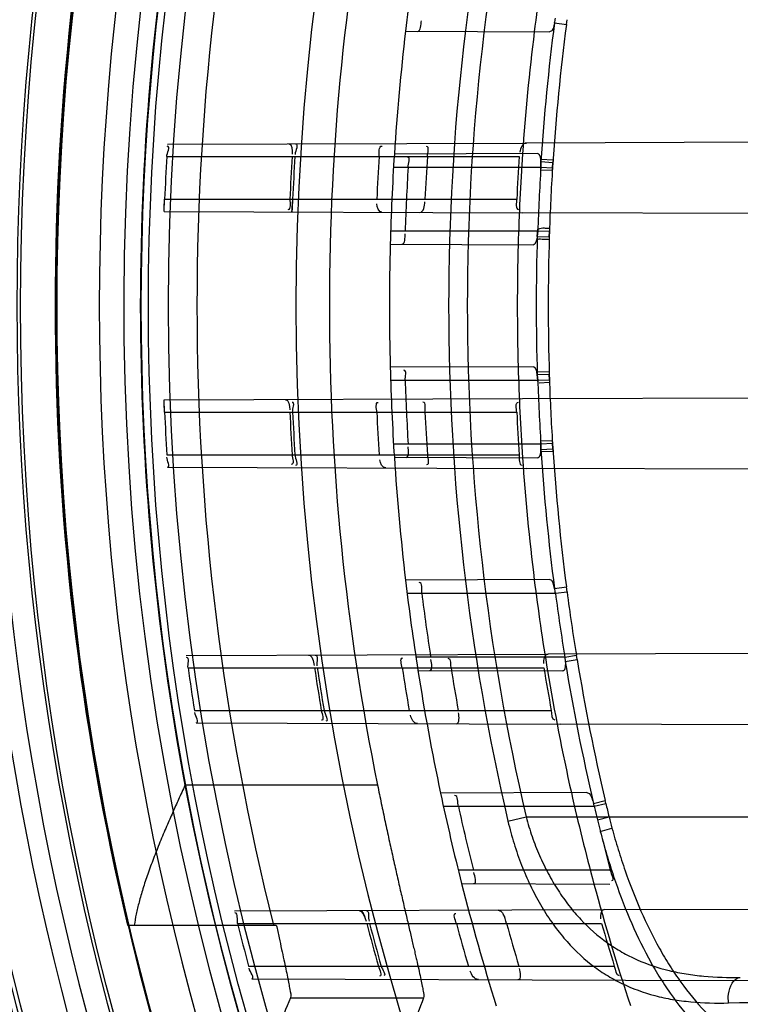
# Model space of a CAD drawing. Header units: millimetres. Extents: x 0 to 297, y 0 to 210.
# Tile 14 of 256: x 146.45 to 146.551, y 91.115 to 91.254. Entities that reach past the tile are written whole.
import ezdxf

# ---------------------------------------------------------------- set-up
doc = ezdxf.new("R2010")
doc.units = ezdxf.units.MM
doc.header["$LTSCALE"] = 16.335
doc.layers.get('0').update_dxf_attribs({"linetype": 'CONTINUOUS'})
for name, color, linetype in [('01_GLOBAL', 7, 'CONTINUOUS'), ('INTFCLR_144815', 7, 'CONTINUOUS'), ('INTFCLR_72935', 7, 'CONTINUOUS')]:
    doc.layers.add(name, color=color, linetype=linetype)

msp = doc.modelspace()

# ---------------------------------------------------------------- linework, layer by layer
at = {"color": 7, "linetype": 'Continuous'}
msp.add_circle((147.7028034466, 92.1254639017), 2.28, dxfattribs=at)
at = {"color": 9, "linetype": 'Continuous'}
msp.add_arc((147.7028034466, 92.1254639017), 2.2507792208, 182.9674534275, 267.0325465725, dxfattribs=at)
at = {"layer": '01_GLOBAL', "color": 7, "linetype": 'Continuous'}
msp.add_circle((147.7028034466, 92.1254639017), 2.31, dxfattribs=at)
at = {"layer": 'INTFCLR_144815', "color": 9, "linetype": 'Continuous'}
for p, q in [((146.5000317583, 91.145765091), (146.4729197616, 91.145765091)), ((146.4877559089, 91.1158062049), (146.5065123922, 91.1158062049))]:
    msp.add_line(p, q, dxfattribs=at)
at = {"layer": 'INTFCLR_144815', "color": 6, "linetype": 'Continuous'}
msp.add_line((146.464841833, 91.12605125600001), (146.4857805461, 91.12605125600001), dxfattribs=at)
for radius in [0.3828680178, 0.364857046]:
    msp.add_circle((146.8326356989, 91.21329615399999), radius, dxfattribs=at)
for radius, start, end in [(0.5278075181, 313.9937911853, 154.5150993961), (0.5098075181, 312.9543589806, 154.5144414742), (0.49294334, 108.7136429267, 257.7559644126), (0.3966228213, 45.0000000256, 314.9999999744), (0.3959130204, 44.99999995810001, 315.0000000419), (0.3953393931, 44.99999997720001, 315.0000000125), (0.3833823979, 47.86578076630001, 312.1342192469), (0.3779020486, 45.72777364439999, 314.2722263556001), (0.3659046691, 45.6663486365, 314.3336513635), (0.3580299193, 165.8961331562, 194.1038668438), (0.3393903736, 168.5228250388, 191.4771749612), (0.4320000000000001, 180, 209.9999999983), (0.366, 190.6326298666, 247.7397281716)]:
    msp.add_arc((146.8326356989, 91.21329615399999), radius, start, end, dxfattribs=at)
at = {"layer": 'INTFCLR_144815', "color": 9, "linetype": 'Continuous'}
for centre, radius, start, end in [((146.8326356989, 91.21329615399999), 0.4131757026, 52.2436298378, 307.7563701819), ((146.8326356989, 91.21329615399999), 0.4896672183, 125.9035433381, 247.5002459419), ((146.8326356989, 91.21329615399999), 0.3891912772, 52.5411294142, 307.4588705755), ((146.8326356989, 91.21329615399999), 0.3777730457, 45.7280221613, 314.2719778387), ((146.8326356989, 91.21329615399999), 0.3717739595, 45.73034182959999, 314.2696581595), ((146.832635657, 91.2132961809), 0.4417329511, 125.9035433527, 247.5002459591), ((146.8326356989, 91.21329615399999), 0.4162669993, 128.484146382, 209.9999999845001), ((146.8326356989, 91.21329615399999), 0.3683327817, 128.4841463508, 246.0405071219), ((146.8326356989, 91.21329615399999), 0.386609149, 159.8664381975, 203.1335617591), ((146.8326356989, 91.21329615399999), 0.3780000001, 166.6554352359, 193.3445647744), ((146.8326356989, 91.21329615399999), 0.3660000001, 169.3673701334, 190.6326298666)]:
    msp.add_arc(centre, radius, start, end, dxfattribs=at)
at = {"layer": 'INTFCLR_144815', "color": 6, "linetype": 'Continuous'}
for centre, major_axis, ratio, start_param, end_param in [((146.8326356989, 90.8616401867), (0, 0.5277520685), 0.7456587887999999, 1.0683155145, 1.0777008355), ((146.8326356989, 90.88322483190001), (0, 0.4953586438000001), 0.7456587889, 1.0820479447, 1.0919724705)]:
    msp.add_ellipse(centre, major_axis=major_axis, ratio=ratio, start_param=start_param, end_param=end_param, dxfattribs=at)
for points, knots in [([(146.4729197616, 91.145765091), (146.4726157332, 91.1450980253), (146.4720414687, 91.1438318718), (146.4711809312, 91.1419026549), (146.4703046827, 91.1398948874), (146.4693926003, 91.1377250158), (146.468498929, 91.1354860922), (146.4676903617, 91.1333056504), (146.4670085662, 91.1312632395), (146.4664615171, 91.12938228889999), (146.466052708, 91.1276699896), (146.4658604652, 91.1265738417), (146.4657897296, 91.12605125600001)], [0, 0, 0, 0, 0.1045982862, 0.1983703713, 0.3014069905, 0.4171606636, 0.5341986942, 0.6453462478, 0.7489281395, 0.8413582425, 0.9247560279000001, 1, 1, 1, 1]), ([(146.5000317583, 91.145765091), (146.5001188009, 91.1453363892), (146.5002938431, 91.1444795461), (146.5005592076, 91.1431962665), (146.5008268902, 91.1419171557), (146.5010963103, 91.14064470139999), (146.5013668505, 91.13938139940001), (146.5016378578, 91.13812974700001), (146.5019086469, 91.1368922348), (146.5021784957, 91.13567137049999), (146.5024466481, 91.1344696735), (146.5027123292, 91.13328961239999), (146.5029747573, 91.1321335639), (146.5032331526, 91.13100379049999), (146.5034867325, 91.12990247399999), (146.5037347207, 91.1288316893), (146.5039763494, 91.1277934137), (146.5042108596, 91.1267895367), (146.5044375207, 91.12582179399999), (146.5046556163, 91.124891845), (146.5048644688, 91.1240011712), (146.5050634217, 91.12315121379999), (146.5052518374, 91.1223432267), (146.5054292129, 91.12157838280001), (146.5056428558, 91.12064814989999), (146.5058812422, 91.1195999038), (146.506119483, 91.1184845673), (146.5063212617, 91.11755528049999), (146.5064375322, 91.1167003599), (146.5066298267, 91.1161023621), (146.5065123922, 91.1158062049)], [0, 0, 0, 0, 0.0427966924, 0.08555823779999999, 0.1282023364, 0.1706459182, 0.2128052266, 0.2545964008, 0.2959354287, 0.3367384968, 0.3769192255, 0.4163916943, 0.45507645, 0.4928956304, 0.5297741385, 0.5656400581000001, 0.6004257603, 0.6340655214, 0.666495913, 0.697664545, 0.7275131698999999, 0.7559962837, 0.7830653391, 0.8086820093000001, 0.8328060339, 0.8764527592, 0.9137808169, 0.9446172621, 0.9688315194, 1, 1, 1, 1]), ([(146.4857805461, 91.12605125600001), (146.4859103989, 91.1254613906), (146.4861597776, 91.12432965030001), (146.4865159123, 91.12270826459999), (146.4868336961, 91.121242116), (146.4871121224, 91.1199393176), (146.4873396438, 91.1188097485), (146.4875376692, 91.1178513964), (146.4876626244, 91.11688822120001), (146.4879094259, 91.11618085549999), (146.4877559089, 91.1158062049)], [0, 0, 0, 0, 0.1734866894, 0.332879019, 0.4767977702, 0.6044636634, 0.715319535, 0.8084039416, 0.8837034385, 1, 1, 1, 1])]:
    msp.add_open_spline(points, degree=3, knots=knots, dxfattribs=at)
at = {"layer": 'INTFCLR_72935', "color": 9, "linetype": 'Continuous'}
for p, q in [((146.5249406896, 91.2531141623), (146.5266149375, 91.2528934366)), ((146.5266149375, 91.2528934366), (146.5266997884, 91.2535773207)), ((146.5039689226, 91.25194342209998), (146.5242530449, 91.2518726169)), ((146.4704401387, 91.2360318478), (146.5209908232, 91.23620830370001)), ((146.4703584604, 91.23429615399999), (146.519969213, 91.23429615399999)), ((146.5225884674, 91.2347138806), (146.5023937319, 91.2346433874)), ((146.5022795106, 91.232796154), (146.523025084, 91.232796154)), ((146.4700604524, 91.22829615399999), (146.5196245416, 91.22829615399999)), ((146.4699698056, 91.2265621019), (146.5204239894, 91.22638598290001)), ((146.5225888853, 91.223796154), (146.5018711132, 91.223796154)), ((146.5018176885, 91.22195093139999), (146.5219681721, 91.2218805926)), ((146.5219681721, 91.20471171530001), (146.5018176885, 91.2046413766)), ((146.5018711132, 91.202796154), (146.5225888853, 91.202796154)), ((146.4699698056, 91.20003020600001), (146.5204239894, 91.2002063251)), ((146.4700604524, 91.19829615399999), (146.5196245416, 91.19829615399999)), ((146.523025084, 91.193796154), (146.5022795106, 91.193796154)), ((146.4703584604, 91.19229615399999), (146.519969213, 91.19229615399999)), ((146.5023937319, 91.1919489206), (146.5225884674, 91.1918784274)), ((146.4704401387, 91.1905604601), (146.5209908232, 91.1903840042)), ((146.5242530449, 91.17471969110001), (146.5039689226, 91.1746488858)), ((146.5041920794, 91.172796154), (146.5250688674, 91.172796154)), ((146.52494069, 91.17347814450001), (146.5266149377, 91.17369886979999)), ((146.5250688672, 91.17279615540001), (146.5266997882, 91.1730149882)), ((146.5266997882, 91.1730149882), (146.5266149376, 91.1736988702)), ((146.4730853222, 91.16404108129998), (146.5240276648, 91.1642189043)), ((146.526389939, 91.163796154), (146.5054274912, 91.163796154)), ((146.5263899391, 91.1637961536), (146.528020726, 91.1640647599)), ((146.5264588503, 91.1631740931), (146.5281244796, 91.1634519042)), ((146.5281244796, 91.1634519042), (146.5280207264, 91.1640647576)), ((146.4733521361, 91.16229615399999), (146.5234370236, 91.16229615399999)), ((146.5057140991, 91.1619373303), (146.5261345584, 91.1618660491)), ((146.4742551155, 91.156296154), (146.5244849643, 91.156296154)), ((146.4745142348, 91.1545462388), (146.5257564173, 91.1543673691)), ((146.5295057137, 91.14473802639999), (146.5088991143, 91.14466609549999)), ((146.5304245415, 91.1432158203), (146.5320676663, 91.1436041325)), ((146.532165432, 91.1431834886), (146.5320676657, 91.143604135)), ((146.5093011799, 91.142796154), (146.5305369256, 91.142796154)), ((146.5305369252, 91.1427961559), (146.532165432, 91.1431834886)), ((146.5183914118, 91.1406936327), (146.5209469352, 91.141296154)), ((146.5209469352, 91.141296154), (146.8386356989, 91.141296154)), ((146.5309867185, 91.14089789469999), (146.5326148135, 91.14129615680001)), ((146.531385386, 91.1392583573), (146.5330228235, 91.1397370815)), ((146.5327821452, 91.133796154), (146.5113955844, 91.133796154)), ((146.5118667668, 91.1319158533), (146.5327133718, 91.13184308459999)), ((146.4798777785, 91.1280647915), (146.5319463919, 91.128246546)), ((146.4803341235, 91.126296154), (146.5315642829, 91.126296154)), ((146.4818703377, 91.120296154), (146.5333602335, 91.120296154)), ((146.4823218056, 91.1185189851), (146.5349278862, 91.1183353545))]:
    msp.add_line(p, q, dxfattribs=at)
at = {"layer": 'INTFCLR_72935', "color": 6, "linetype": 'Continuous'}
for p, q in [((146.5569833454, 91.2363339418), (146.5209908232, 91.23620830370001)), ((146.5563263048, 91.22626065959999), (146.5204239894, 91.22638598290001)), ((146.5204239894, 91.2002063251), (146.5563263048, 91.2003316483)), ((146.5569833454, 91.19025836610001), (146.5209908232, 91.1903840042)), ((146.5603879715, 91.16434582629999), (146.5240276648, 91.1642189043)), ((146.5263899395, 91.1637961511), (146.5264588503, 91.1631740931)), ((146.5624001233, 91.1542394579), (146.5257564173, 91.1543673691)), ((146.5319463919, 91.128246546), (146.5693796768, 91.1283772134)), ((146.5349278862, 91.1183353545), (146.5728815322, 91.1182028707))]:
    msp.add_line(p, q, dxfattribs=at)
at = {"layer": 'INTFCLR_72935', "color": 7, "linetype": 'Continuous'}
for p, q in [((146.5230127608, 91.2323966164), (146.5230143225, 91.233951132)), ((146.5230143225, 91.233951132), (146.5247435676, 91.23385767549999)), ((146.5247435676, 91.23385767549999), (146.5246284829, 91.23232057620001)), ((146.5246284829, 91.23232057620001), (146.5230127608, 91.2323966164)), ((146.5230259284, 91.23354558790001), (146.523025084, 91.232796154)), ((146.523025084, 91.2327961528), (146.5246556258, 91.2326915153)), ((146.524711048, 91.2334333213), (146.5230259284, 91.23354558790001)), ((146.5246556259, 91.2326915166), (146.524711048, 91.2334333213)), ((146.4700042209, 91.22707063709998), (146.4700604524, 91.22829615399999)), ((146.4880800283, 91.22829615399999), (146.4880187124, 91.2270262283)), ((146.4699698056, 91.2265621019), (146.4700042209, 91.22707063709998)), ((146.4880187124, 91.2270262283), (146.4879811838, 91.2264992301)), ((146.5225143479, 91.2230299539), (146.5225940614, 91.22409091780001)), ((146.5242290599, 91.2241717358), (146.5241945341, 91.2225940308)), ((146.5225888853, 91.223796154), (146.5225143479, 91.2230299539)), ((146.5225143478, 91.223029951), (146.5242023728, 91.22297598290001)), ((146.524219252, 91.22373989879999), (146.5225888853, 91.223796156)), ((146.524202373, 91.2229759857), (146.5242192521, 91.2237398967)), ((146.5224622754, 91.203967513), (146.5241937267, 91.2040463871)), ((146.522616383, 91.2023854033), (146.5224622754, 91.203967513)), ((146.5242023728, 91.2036163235), (146.5225143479, 91.20356235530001)), ((146.5225143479, 91.203562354), (146.5225888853, 91.202796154)), ((146.5241937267, 91.2040463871), (146.5242282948, 91.2024703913)), ((146.5242192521, 91.20285241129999), (146.524202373, 91.20361632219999)), ((146.5225888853, 91.2027961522), (146.524219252, 91.20285240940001)), ((146.5242282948, 91.2024703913), (146.5227875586, 91.20239438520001)), ((146.4700041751, 91.19952254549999), (146.4699698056, 91.20003020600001)), ((146.4700604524, 91.19829615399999), (146.4700041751, 91.19952254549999)), ((146.5230129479, 91.19424940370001), (146.5246242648, 91.1943236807)), ((146.5230144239, 91.1926968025), (146.5230129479, 91.19424940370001)), ((146.5246556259, 91.1939007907), (146.5230250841, 91.1937961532)), ((146.523025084, 91.193796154), (146.5230259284, 91.19304672)), ((146.5246242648, 91.1943236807), (146.5247393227, 91.1927880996)), ((146.524711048, 91.1931589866), (146.5246556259, 91.1939007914)), ((146.5247393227, 91.1927880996), (146.5230144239, 91.1926968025)), ((146.5230259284, 91.1930467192), (146.5247110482, 91.1931589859)), ((146.4974427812, 91.12812610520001), (146.4977100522, 91.1279865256)), ((146.5172967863, 91.12804961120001), (146.5170023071, 91.1281943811))]:
    msp.add_line(p, q, dxfattribs=at)
at = {"layer": 'INTFCLR_72935', "color": 6, "linetype": 'Continuous'}
for points in [[(146.5225884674, 91.2347138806), (146.5226232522, 91.2347098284), (146.5226574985, 91.23469735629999), (146.5226912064, 91.2346763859), (146.5227246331, 91.2346467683), (146.5227575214, 91.2346085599), (146.5227890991, 91.23456229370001), (146.5228193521, 91.2345082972), (146.5228482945, 91.2344469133), (146.5228751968, 91.234379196), (146.5228997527, 91.2343063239), (146.5229222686, 91.2342283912), (146.5229429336, 91.2341447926), (146.5229619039, 91.2340553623), (146.5229790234, 91.2339609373), (146.5229940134, 91.2338622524), (146.5230067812, 91.23375987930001), (146.5230174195, 91.23365417), (146.5230259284, 91.23354558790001)], [(146.5225143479, 91.2230299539), (146.5224970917, 91.222933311), (146.5224785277, 91.2228393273), (146.5224586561, 91.2227482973), (146.5224374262, 91.2226606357), (146.5224148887, 91.2225764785), (146.5223911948, 91.2224957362), (146.5223662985, 91.22241850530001), (146.5223402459, 91.2223453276), (146.5223133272, 91.22227676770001), (146.5222854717, 91.2222130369), (146.52225675, 91.2221543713), (146.522227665, 91.2221012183), (146.5221983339, 91.22205384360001), (146.5221686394, 91.2220121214), (146.5221387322, 91.2219759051), (146.5221081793, 91.2219449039), (146.5220774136, 91.22191986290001), (146.5220478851, 91.2219015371), (146.522020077, 91.2218894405), (146.521993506, 91.22188266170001), (146.5219681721, 91.2218805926)], [(146.5219681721, 91.20471171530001), (146.5219854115, 91.2047107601), (146.5220027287, 91.2047077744), (146.5220201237, 91.2047027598), (146.5220376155, 91.20469572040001), (146.5220551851, 91.20468666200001), (146.5220727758, 91.20467559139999), (146.5220903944, 91.2046625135), (146.5221080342, 91.20464744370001), (146.5221256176, 91.20463041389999), (146.5221431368, 91.20461145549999), (146.5221605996, 91.2045905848), (146.5221779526, 91.20456781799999), (146.5221952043, 91.20454316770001), (146.5222123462, 91.2045166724), (146.5222292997, 91.2044883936), (146.5222460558, 91.20445838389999), (146.5222626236, 91.2044266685), (146.5222789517, 91.2043932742), (146.5222950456, 91.2043582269), (146.5223108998, 91.2043215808), (146.5223264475, 91.2042834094), (146.5223416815, 91.2042437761), (146.5223566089, 91.2042027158), (146.5223711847, 91.2041602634), (146.5223854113, 91.20411645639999), (146.5223992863, 91.2040713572), (146.5224127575, 91.20402504), (146.5224258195, 91.20397757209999), (146.5224384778, 91.2039289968), (146.5224506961, 91.2038793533), (146.5224624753, 91.20382868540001), (146.5224738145, 91.20377706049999), (146.5224846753, 91.20372455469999), (146.5224950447, 91.2036712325), (146.5225049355, 91.203617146), (146.5225143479, 91.203562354)], [(146.5230259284, 91.19304672), (146.5230184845, 91.1929501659), (146.5230094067, 91.19285614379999), (146.5229986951, 91.1927649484), (146.5229863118, 91.1926769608), (146.5229722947, 91.1925923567), (146.5229567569, 91.1925111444), (146.5229396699, 91.1924334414), (146.5229210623, 91.1923597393), (146.5229011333, 91.19229058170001), (146.5228797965, 91.19222610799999), (146.5228571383, 91.19216661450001), (146.5228336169, 91.192112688), (146.5228093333, 91.1920646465), (146.5227841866, 91.1920221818), (146.5227583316, 91.191984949), (146.5227318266, 91.19195306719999), (146.5227046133, 91.1919267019), (146.5226766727, 91.19190583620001), (146.5226479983, 91.1918906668), (146.5226185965, 91.19188146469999), (146.5225884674, 91.1918784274)], [(146.5264588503, 91.1631740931), (146.5264637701, 91.163067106), (146.5264664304, 91.16296277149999), (146.5264668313, 91.16286144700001), (146.5264649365, 91.1627635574), (146.5264607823, 91.1626693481), (146.5264544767, 91.1625789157), (146.5264460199, 91.1624924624), (146.5264354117, 91.1624104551), (146.5264227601, 91.16233336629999), (146.5264080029, 91.16226145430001), (146.5263912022, 91.162194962), (146.5263726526, 91.1621342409), (146.5263524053, 91.16207964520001), (146.5263304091, 91.1620310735), (146.5263068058, 91.16198828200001), (146.5262815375, 91.1619513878), (146.526254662, 91.16192082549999), (146.5262264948, 91.16189689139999), (146.5261971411, 91.1618797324), (146.5261664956, 91.1618694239), (146.5261345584, 91.1618660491)]]:
    msp.add_lwpolyline(points, dxfattribs=at)
for centre, radius, start, end in [((146.8326356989, 91.21329615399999), 0.3620710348, 90, 270.0000000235), ((146.8326356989, 91.21329615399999), 0.3440948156, 90, 270.0000000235), ((146.8326356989, 91.21329615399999), 0.330931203, 171.0719019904, 173.2935009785), ((146.8326356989, 91.21329615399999), 0.312931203, 170.541958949, 172.9174824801), ((146.5188972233, 91.25460305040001), 0.0062241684, 346.160036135, 352.5512516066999), ((146.8326103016, 91.2132964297), 0.3628600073, 176.6822791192, 177.6308608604), ((146.8322393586, 91.2132964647), 0.3448716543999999, 176.5090249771, 177.5072173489), ((146.832609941, 91.2132964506), 0.3448562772, 176.5088667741, 177.5071037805), ((146.833132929, 91.2132964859), 0.3335472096, 176.3903501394, 177.4225309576), ((146.8326356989, 91.21329615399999), 0.330931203, 176.3014783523, 178.5013841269), ((146.8322389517, 91.21329649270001), 0.3258756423, 176.3052585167, 177.3618125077), ((146.8331324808, 91.2132965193), 0.3138665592, 176.1636884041, 177.2608001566), ((146.8326356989, 91.21329615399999), 0.312931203, 176.076855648, 178.4266729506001), ((146.8323536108, 91.21329678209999), 0.3286021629, 176.5980490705, 178.1689953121), ((146.8323152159, 91.21329536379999), 0.3099042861, 176.3922681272, 178.0582189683), ((146.8326356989, 91.21329615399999), 0.330931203, 181.4986159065, 183.6985216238), ((146.8326356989, 91.21329615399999), 0.312931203, 181.5733270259, 183.9231443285), ((146.8323536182, 91.21329552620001), 0.3286021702, 181.8310047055, 183.4019509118), ((146.8323152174, 91.2132969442), 0.3099042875, 181.9417809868, 183.6077322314), ((146.8326103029, 91.2132958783), 0.3628600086, 182.3691391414, 183.317720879), ((146.8322393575, 91.2132958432), 0.3448716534, 182.4927826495, 183.4909750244), ((146.8326099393, 91.2132958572), 0.3448562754, 182.492896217, 183.4911332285), ((146.8331329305, 91.2132958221), 0.3335472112, 182.5774690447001, 183.6096498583), ((146.8322389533, 91.2132958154), 0.3258756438, 182.6381874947, 183.6947414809), ((146.8331324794, 91.2132957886), 0.3138665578, 182.7391998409, 183.8363115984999), ((146.8326356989, 91.21329615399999), 0.330931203, 186.706499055, 188.9280979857), ((146.8326356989, 91.21329615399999), 0.312931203, 187.0825174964, 189.4580410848), ((146.8323530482, 91.21329419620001), 0.3286014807, 187.0793394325, 188.6635790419), ((146.5188972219, 91.1719892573), 0.0062241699, 7.4487591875, 13.839954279), ((146.8323147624, 91.2132985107), 0.3099039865, 187.5096542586, 189.1914857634), ((146.8326102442, 91.2132953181), 0.3628598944, 188.0795469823, 189.0376303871), ((146.832239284, 91.2132952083), 0.3448715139, 188.5039978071, 189.5132800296), ((146.8326094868, 91.2132951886), 0.3448557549, 188.5043859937, 189.5137154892), ((146.83313293, 91.21329515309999), 0.3335471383, 188.7949611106, 189.8394176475), ((146.832238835, 91.21329511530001), 0.3258754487, 189.0037044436, 190.0734361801), ((146.8331321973, 91.21329500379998), 0.313866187, 189.3512199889, 190.4631084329), ((146.8326356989, 91.21329615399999), 0.330931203, 191.9691311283, 194.2357984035), ((146.8326356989, 91.21329615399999), 0.312931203, 192.6566595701, 195.0858372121), ((146.832351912, 91.21329264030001), 0.3286000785, 192.3882961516, 194.0001675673), ((146.5239666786, 91.14126156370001), 0.006747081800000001, 13.1467134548, 16.8367087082), ((146.8322915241, 91.21329443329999), 0.3098803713, 193.1500472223, 194.8651566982), ((146.8326098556, 91.2132946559), 0.3628593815, 193.872267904, 194.8502447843), ((146.8322387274, 91.21329441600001), 0.3448708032, 194.6114857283, 195.6441050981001), ((146.8326091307, 91.2132944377), 0.3448552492, 194.6121631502, 195.6448325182), ((146.8331322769, 91.21329428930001), 0.3335463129, 195.1191837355, 196.189568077), ((146.8322382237, 91.21329423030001), 0.3258746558, 195.4839192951, 196.5815583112), ((146.833131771, 91.2132940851), 0.3138655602, 196.0920984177, 197.2354244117)]:
    msp.add_arc(centre, radius, start, end, dxfattribs=at)
at = {"layer": 'INTFCLR_72935', "color": 9, "linetype": 'Continuous'}
for centre, radius, start, end in [((146.8297042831, 91.21329615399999), 0.3196667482, 166.8724621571, 193.1275380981), ((146.8297466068, 91.21329615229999), 0.3170821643, 166.8753489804, 193.1246504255), ((146.8309185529, 91.2132966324), 0.3085577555, 172.5856470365, 176.2372877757), ((146.8326356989, 91.21329615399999), 0.330931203, 173.2935009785, 176.3014783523), ((146.8326356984, 91.2132961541), 0.3129312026, 172.9174824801, 176.076855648), ((146.8308703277, 91.2133032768), 0.3068203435, 172.5862435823, 176.2382036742), ((146.8305389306, 91.21329386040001), 0.306497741, 176.3714348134, 178.0468702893), ((146.8326356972, 91.21329615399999), 0.3102748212, 178.2030829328, 181.7968386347), ((146.8310221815, 91.21329615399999), 0.3069724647, 178.1929802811, 181.8070200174), ((146.8326356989, 91.21329615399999), 0.330931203, 178.5013841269, 181.4986159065), ((146.8326356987, 91.21329615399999), 0.3129312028, 178.4266729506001, 181.5733270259), ((146.8305389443, 91.21329844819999), 0.3064977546, 181.9531296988, 183.6285655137), ((146.8309959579, 91.21330325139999), 0.3086354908, 183.7631727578, 187.4138933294), ((146.8310154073, 91.213303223), 0.3069660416, 183.7626630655, 187.4128892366), ((146.8326356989, 91.21329615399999), 0.330931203, 183.6985216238, 186.706499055), ((146.8326356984, 91.21329615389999), 0.3129312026, 183.9231443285, 187.0825174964), ((146.8308958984, 91.21333780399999), 0.3068569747, 187.5508417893, 189.2401754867), ((146.8309759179, 91.2133082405), 0.3086163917, 189.3490214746, 193.12747123), ((146.8309960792, 91.2133082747), 0.306947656, 189.3477551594, 193.1256930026), ((146.8326356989, 91.21329615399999), 0.330931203, 188.9280979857, 191.9691311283), ((146.8326356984, 91.21329615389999), 0.3129312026, 189.4580410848, 192.6566595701), ((146.8314456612, 91.2134461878), 0.3074174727, 193.2121859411, 193.5737765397), ((146.6213631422, 91.1636886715), 0.0915297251, 194.1610030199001, 195.1698301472), ((146.8326356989, 91.21329615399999), 0.330931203, 194.2357984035, 197.3348347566), ((146.8326356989, 91.21329615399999), 0.312931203, 195.0858372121, 198.3537618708), ((146.1674233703, 105.2609210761), 14.1509714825, 271.5469481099, 271.747462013)]:
    msp.add_arc(centre, radius, start, end, dxfattribs=at)
at = {"layer": 'INTFCLR_72935', "color": 7, "linetype": 'Continuous'}
for centre, radius, start, end in [((146.4171678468, 91.2301483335), 0.0529236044, 356.1145218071, 357.6305889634), ((146.4359719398, 91.23021636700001), 0.0521419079, 355.9119819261, 357.5068099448), ((146.3461178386, 91.1931674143), 0.1240486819, 2.3695448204, 3.0371940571)]:
    msp.add_arc(centre, radius, start, end, dxfattribs=at)
at = {"layer": 'INTFCLR_72935', "color": 6, "linetype": 'Continuous'}
for points in [[(146.5056173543, 91.251937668), (146.5061509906, 91.2519358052), (146.5061366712, 91.2528982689), (146.5062024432, 91.2534278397)], [(146.5249406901, 91.2531141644), (146.524826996, 91.25265494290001), (146.5247261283, 91.25187096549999), (146.5242530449, 91.2518726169)], [(146.4703584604, 91.23429615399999), (146.4703865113, 91.23478004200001), (146.4709187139, 91.2357499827), (146.4704340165, 91.2357482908)], [(146.4875435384, 91.2360915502), (146.4880544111, 91.23609333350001), (146.4880487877, 91.23514403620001), (146.4880176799, 91.2346341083)], [(146.4884827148, 91.2360948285), (146.4889789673, 91.2360965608), (146.4884424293, 91.23510306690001), (146.4884122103, 91.23460773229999)], [(146.5002474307, 91.23429615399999), (146.5002799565, 91.23481175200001), (146.5001582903, 91.2357841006), (146.5006749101, 91.2357859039)], [(146.50704063, 91.23429615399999), (146.5070712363, 91.2347701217), (146.5073853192, 91.2357167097), (146.5069103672, 91.2357150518)], [(146.5209908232, 91.23620830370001), (146.5204679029, 91.2362064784), (146.5201000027, 91.2354635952), (146.520065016, 91.23494184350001)], [(146.504330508, 91.232796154), (146.5043586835, 91.23327018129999), (146.5047400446, 91.234220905), (146.5042651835, 91.23421924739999)], [(146.4876940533, 91.22829615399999), (146.4876721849, 91.2277938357), (146.4878855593, 91.2268184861), (146.4873827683, 91.2268202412)], [(146.5196245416, 91.22829615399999), (146.519601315, 91.2278106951), (146.5193748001, 91.2268590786), (146.5198608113, 91.2268573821)], [(146.5006480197, 91.2264550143), (146.5001914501, 91.22645660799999), (146.4999271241, 91.2271760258), (146.4999476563, 91.22763213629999)], [(146.5059950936, 91.2264363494), (146.5065463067, 91.22643442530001), (146.5066549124, 91.227390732), (146.5066802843, 91.2279413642)], [(146.5034558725, 91.221945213), (146.503974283, 91.2219434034), (146.5038826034, 91.22291778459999), (146.5038991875, 91.2234359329)], [(146.5039192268, 91.202796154), (146.503904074, 91.20327006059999), (146.5042019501, 91.20420731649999), (146.5037278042, 91.2042056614)], [(146.4870437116, 91.2000898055), (146.4875700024, 91.2000916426), (146.4876451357, 91.19916539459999), (146.4876680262, 91.19863959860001)], [(146.4880800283, 91.19829615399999), (146.4880598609, 91.1987593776), (146.4884756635, 91.1996870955), (146.4880120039, 91.199685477)], [(146.4999231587, 91.19829615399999), (146.4999020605, 91.19876483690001), (146.4996700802, 91.1996853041), (146.5001392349, 91.1996869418)], [(146.5067087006, 91.19829615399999), (146.5066867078, 91.19877344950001), (146.5069051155, 91.1997033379), (146.5064273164, 91.1997016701)], [(146.5196245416, 91.19829615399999), (146.5196014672, 91.1987784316), (146.5193736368, 91.1997242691), (146.5198564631, 91.19972595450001)], [(146.4880076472, 91.19229615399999), (146.4880355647, 91.19183852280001), (146.4883468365, 91.1909242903), (146.4878883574, 91.1909258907)], [(146.4883936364, 91.19229615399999), (146.4884242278, 91.1917947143), (146.4889784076, 91.19078953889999), (146.4884760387, 91.1907912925)], [(146.5040353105, 91.19194319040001), (146.5045456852, 91.19194140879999), (146.5043737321, 91.1929335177), (146.5043434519, 91.1934429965)], [(146.50704063, 91.19229615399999), (146.5070710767, 91.19182465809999), (146.5073852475, 91.19088284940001), (146.5069127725, 91.1908844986)], [(146.519969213, 91.19229615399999), (146.5200030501, 91.1917915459), (146.5198778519, 91.1908383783), (146.5203835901, 91.19083661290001)], [(146.4704401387, 91.1905604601), (146.4709066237, 91.1905588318), (146.4704045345, 91.1914928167), (146.4703775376, 91.1919585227)], [(146.5011735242, 91.1904531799), (146.5006992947, 91.1904548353), (146.5003782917, 91.1911388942), (146.5003484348, 91.1916121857)], [(146.5062566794, 91.172796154), (146.5061917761, 91.1733187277), (146.5064105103, 91.1743331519), (146.5058839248, 91.17433131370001)], [(146.5249406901, 91.17347814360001), (146.524826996, 91.173937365), (146.5247261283, 91.17472134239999), (146.5242530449, 91.17471969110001)], [(146.4733521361, 91.16229615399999), (146.4732830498, 91.16278282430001), (146.4736281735, 91.1637566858), (146.473136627, 91.1637549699)], [(146.4903082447, 91.1641012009), (146.4908623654, 91.1641031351), (146.491015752, 91.1631862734), (146.4910976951, 91.16263824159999)], [(146.4912543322, 91.1641045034), (146.491762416, 91.1641062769), (146.491424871, 91.1631026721), (146.4915000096, 91.16260017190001)], [(146.5035076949, 91.16229615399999), (146.5034363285, 91.1627574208), (146.5031074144, 91.16369321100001), (146.5035741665, 91.16369484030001)], [(146.5073729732, 91.16193153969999), (146.5078906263, 91.1619297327), (146.5076218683, 91.16296332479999), (146.5075438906, 91.1634750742)], [(146.5103787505, 91.16229615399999), (146.5103075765, 91.16274534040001), (146.5104447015, 91.16360553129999), (146.509989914, 91.1636039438)], [(146.5240276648, 91.1642189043), (146.5235437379, 91.1642172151), (146.5233048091, 91.16339537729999), (146.523383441, 91.16291787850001)], [(146.4921106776, 91.156296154), (146.4921870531, 91.1558404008), (146.4925963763, 91.15490841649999), (146.4921342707, 91.1549100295)], [(146.4924968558, 91.156296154), (146.4925815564, 91.15579074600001), (146.4932540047, 91.154776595), (146.4927415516, 91.1547783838)], [(146.5244849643, 91.156296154), (146.5245699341, 91.1558360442), (146.5245062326, 91.1549821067), (146.5249741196, 91.1549804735)], [(146.4745142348, 91.1545462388), (146.4750008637, 91.1545445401), (146.4743794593, 91.1555101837), (146.4743030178, 91.1559907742)], [(146.5056423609, 91.15443758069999), (146.5051339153, 91.15443935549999), (146.5047558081, 91.1551109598), (146.5046689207, 91.15561192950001)], [(146.5110767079, 91.15441861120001), (146.511610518, 91.15441674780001), (146.511526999, 91.1554541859), (146.5114336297, 91.15597977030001)], [(146.5114029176, 91.142796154), (146.5112868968, 91.14332436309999), (146.5114233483, 91.14433472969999), (146.5108825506, 91.14433284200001)], [(146.5295057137, 91.14473802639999), (146.5299752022, 91.1447396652), (146.5301672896, 91.1440265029), (146.5303033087, 91.1435771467)], [(146.5135582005, 91.13190994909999), (146.5140783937, 91.1319081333), (146.5137129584, 91.1329655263), (146.5135871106, 91.13347027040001)], [(146.5327821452, 91.133796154), (146.532911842, 91.1333075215), (146.5334671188, 91.1322883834), (146.5329615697, 91.1322901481)], [(146.4803341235, 91.126296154), (146.4802116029, 91.1267922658), (146.4804695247, 91.1277842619), (146.479958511, 91.12778247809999)], [(146.4984086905, 91.1281294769), (146.4989346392, 91.12813131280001), (146.4986939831, 91.1271169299), (146.4988266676, 91.12660798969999)], [(146.5111315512, 91.126296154), (146.5110070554, 91.12675694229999), (146.510567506, 91.1277237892), (146.5110448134, 91.12772545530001)], [(146.5319463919, 91.128246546), (146.531477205, 91.1282449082), (146.5313019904, 91.12738712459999), (146.5314320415, 91.1269363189)], [(146.4823218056, 91.1185189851), (146.4828275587, 91.1185172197), (146.4820806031, 91.1195013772), (146.4819509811, 91.11999024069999)], [(146.5001435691, 91.120296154), (146.500272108, 91.11983714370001), (146.5007961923, 91.1188753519), (146.5003195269, 91.1188770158)], [(146.5005301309, 91.120296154), (146.5006537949, 91.1198545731), (146.5013536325, 91.1189681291), (146.5008950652, 91.1189697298)], [(146.519811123, 91.11838812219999), (146.5203407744, 91.1183862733), (146.520154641, 91.1194577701), (146.5200034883, 91.11996539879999)], [(146.5333602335, 91.120296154), (146.5335083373, 91.1198187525), (146.5335348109, 91.1189585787), (146.5340346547, 91.1189568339)], [(146.5142253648, 91.1184076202), (146.513676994, 91.1184095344), (146.513233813, 91.1190627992), (146.5130809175, 91.1195894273)]]:
    msp.add_open_spline(points, degree=3, dxfattribs=at)
at = {"layer": 'INTFCLR_72935', "color": 7, "linetype": 'Continuous'}
for points, knots in [([(146.5225940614, 91.22409091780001), (146.5226587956, 91.2241607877), (146.5229374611, 91.2241160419), (146.5232851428, 91.22435034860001), (146.5237403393, 91.2241304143), (146.5240875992, 91.22425301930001), (146.5242290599, 91.2241717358)], [0, 0, 0, 0, 0.1717074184, 0.4252818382, 0.7058842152, 1, 1, 1, 1]), ([(146.5241945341, 91.2225940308), (146.5241006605, 91.2225982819), (146.5238420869, 91.2226078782), (146.5234370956, 91.2226411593), (146.523065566, 91.22261360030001), (146.5228084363, 91.2226911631), (146.522660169, 91.2226137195), (146.5224564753, 91.22273813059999), (146.5226203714, 91.2230240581), (146.5225143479, 91.2230299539)], [0, 0, 0, 0, 0.1414238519, 0.389521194, 0.6103385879, 0.7005044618, 0.7775256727, 0.840188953, 1, 1, 1, 1])]:
    msp.add_open_spline(points, degree=3, knots=knots, dxfattribs=at)
at = {"layer": 'INTFCLR_72935', "color": 9, "linetype": 'Continuous'}
for points, knots in [([(146.5209469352, 91.141296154), (146.5211917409, 91.1403652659), (146.5217511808, 91.1385351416), (146.5226184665, 91.1363129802), (146.5234065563, 91.1345951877), (146.5242447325, 91.1329413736), (146.5253921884, 91.1309811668), (146.5269302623, 91.12880076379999), (146.5291373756, 91.1262068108), (146.5316507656, 91.1239932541), (146.5343975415, 91.12224344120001), (146.5372513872, 91.1208049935), (146.540307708, 91.1197891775), (146.543483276, 91.1191528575), (146.546823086, 91.1187352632), (146.5493758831, 91.1186660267), (146.551092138, 91.118695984)], [0, 0, 0, 0, 0.0701462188, 0.1393049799, 0.1736679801, 0.2078465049, 0.2743938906, 0.3389981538, 0.4020363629, 0.5223459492, 0.5811687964, 0.6390315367, 0.754904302, 0.814394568, 0.8749068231, 1, 1, 1, 1]), ([(146.5183914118, 91.1406936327), (146.5186381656, 91.1396355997), (146.5192023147, 91.137556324), (146.5200847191, 91.13502353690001), (146.5208887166, 91.13306542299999), (146.5217432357, 91.1311868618), (146.5229130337, 91.1289609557), (146.5242371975, 91.1268767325), (146.5253744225, 91.12532871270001), (146.5270847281, 91.12321358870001), (146.5293220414, 91.1210306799), (146.5321674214, 91.1190392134), (146.5351044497, 91.1174186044), (146.538268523, 91.1162735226), (146.541561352, 91.115569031), (146.5450203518, 91.1151175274), (146.5476666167, 91.11505853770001), (146.549443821, 91.1151067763)], [0, 0, 0, 0, 0.0736775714, 0.1459654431, 0.181732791, 0.2171979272, 0.2858964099, 0.3520766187, 0.384439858, 0.4161089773, 0.5365444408, 0.594606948, 0.6512556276, 0.7636558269, 0.8210876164, 0.8794318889, 1, 1, 1, 1]), ([(146.5330228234, 91.13973708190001), (146.5332983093, 91.1387194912), (146.5337377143, 91.137201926), (146.5343758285, 91.1351987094), (146.5353635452, 91.13228087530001), (146.5370028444, 91.12807516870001), (146.5389736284, 91.1240593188), (146.5404246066, 91.12153759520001), (146.541407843, 91.1199321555), (146.5431844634, 91.1172939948), (146.5459933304, 91.11385896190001), (146.5492201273, 91.1109097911), (146.552007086, 91.1089068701), (146.5549294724, 91.1071308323), (146.5588673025, 91.1053115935), (146.5630654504, 91.1040113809), (146.5665836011, 91.103221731), (146.5702756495, 91.1025713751), (146.5750663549, 91.1020220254), (146.5799740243, 91.10173274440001), (146.5835024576, 91.1016200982), (146.5855737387, 91.10157651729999), (146.588743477, 91.101529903), (146.5935451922, 91.1015252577), (146.6000020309, 91.1015917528), (146.6043355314, 91.1016600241), (146.6065168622, 91.1016981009)], [0, 0, 0, 0, 0.0341091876, 0.05110368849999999, 0.06801966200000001, 0.133775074, 0.1969998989, 0.2125097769, 0.2278985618, 0.2579028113, 0.3153699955, 0.3710176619, 0.3987589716, 0.4263123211, 0.4815640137, 0.5385903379, 0.568164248, 0.5981915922, 0.6598455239, 0.7240493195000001, 0.7572065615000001, 0.7740624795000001, 0.7910796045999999, 0.8597734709, 0.9294126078, 1, 1, 1, 1]), ([(146.5313853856, 91.1392583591), (146.5316628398, 91.138190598), (146.5321054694, 91.13659796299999), (146.5327493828, 91.134495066), (146.5337462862, 91.1314350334), (146.5354022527, 91.12702617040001), (146.5374014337, 91.1228116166), (146.5388764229, 91.12016575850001), (146.5398748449, 91.1184840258), (146.5416781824, 91.1157239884), (146.5445342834, 91.1121321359), (146.5478287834, 91.1090480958), (146.550678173, 91.10695952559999), (146.5536637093, 91.1051136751), (146.5576929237, 91.1032301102), (146.5619943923, 91.1018960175), (146.5655998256, 91.1010964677), (146.5693845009, 91.1004443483), (146.5742975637, 91.0999110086), (146.5793302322, 91.0996532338), (146.5829488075, 91.0995699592), (146.5850732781, 91.0995451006), (146.5883245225, 91.09952803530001), (146.5932490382, 91.0995733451), (146.5998695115, 91.0997141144), (146.6043122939, 91.09983389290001), (146.6065482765, 91.09990007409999)], [0, 0, 0, 0, 0.0346305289, 0.05187512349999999, 0.06903301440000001, 0.135652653, 0.1995643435, 0.2152142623, 0.2307322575, 0.2609486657, 0.3186589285, 0.3743273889, 0.402002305, 0.4294516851, 0.4844066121, 0.5410751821, 0.5704554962, 0.6002965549, 0.6615864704, 0.7254424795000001, 0.7584308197, 0.775201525, 0.792134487, 0.8604894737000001, 0.9297808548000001, 1, 1, 1, 1]), ([(146.549443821, 91.1151067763), (146.5493912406, 91.1155176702), (146.5493393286, 91.11680629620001), (146.5501351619, 91.11867928), (146.551092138, 91.118695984)], [0, 0, 0, 0, 0.3020669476, 1, 1, 1, 1])]:
    msp.add_open_spline(points, degree=3, knots=knots, dxfattribs=at)
at = {"layer": 'INTFCLR_72935', "color": 7, "linetype": 'Continuous'}
for points in [[(146.4974427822, 91.12812610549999), (146.497918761, 91.12812777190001), (146.4981787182, 91.12744363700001), (146.498298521, 91.12698297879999)], [(146.4977100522, 91.1279865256), (146.4980828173, 91.1276390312), (146.4982929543, 91.1271268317), (146.4984229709, 91.1266340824)], [(146.5170023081, 91.1281943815), (146.5175076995, 91.1281962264), (146.5178111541, 91.1274946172), (146.5179457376, 91.12700747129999)], [(146.5181910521, 91.126296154), (146.5180671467, 91.1267384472), (146.5180118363, 91.1272674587), (146.5176665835, 91.1275704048)]]:
    msp.add_open_spline(points, degree=3, dxfattribs=at)

doc.saveas('drawing.dxf')
